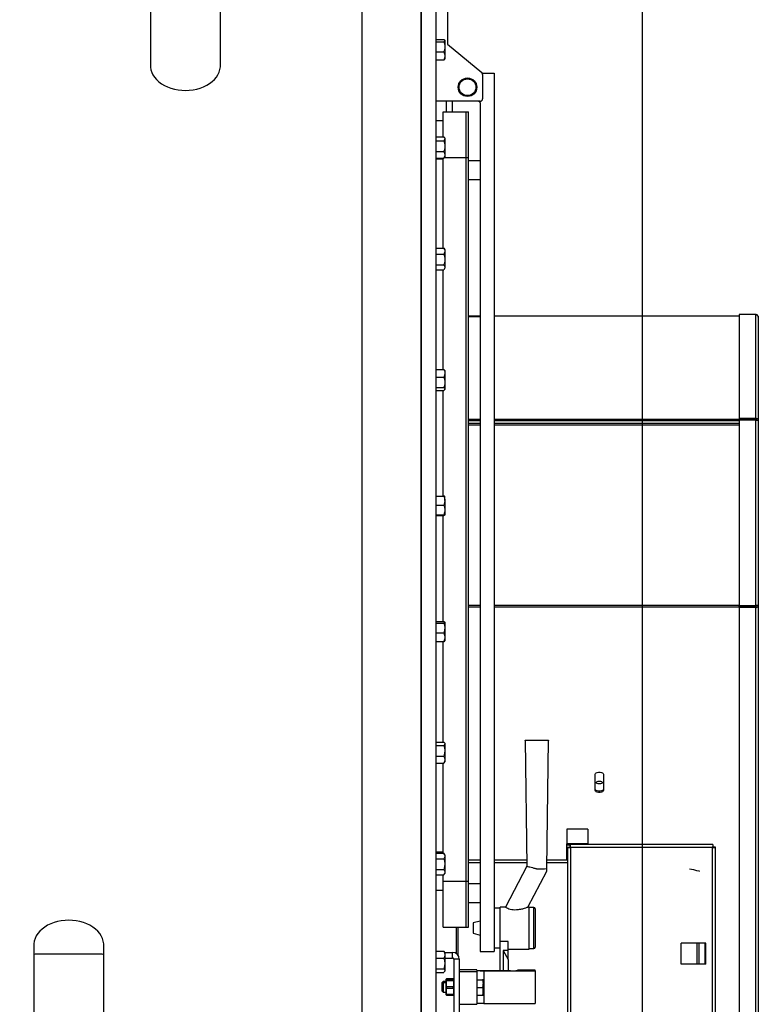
# Model space of a CAD drawing. Extents: x -118.2 to -44.5, y -40.2 to 1.8.
# Tile 33 of 56: x -81.914 to -81.285, y -20.648 to -19.809. Entities that reach past the tile are written whole.
import ezdxf

# ---------------------------------------------------------------- set-up
doc = ezdxf.new("R2010")
doc.units = 0
doc.header["$MEASUREMENT"] = 0
doc.layers.add('PAREDES', color=8, linetype='Continuous')

# ---------------------------------------------------------------- blocks, each defined once
blk = doc.blocks.new('LS- 19')
for p, q in [((-131.12641, 57.59345), (-131.12641, 58.76537)), ((-131.1138, 57.59345), (-131.1138, 58.76537)), ((-131.17686, 58.73557), (-131.17686, 57.62325)), ((-131.12641, 58.73557), (-131.12641, 57.62325)), ((-131.35692, 58.62099), (-131.35692, 58.55421)), ((-131.29734, 58.55421), (-131.29734, 58.62099)), ((-131.10387, 58.60238), (-131.10387, 58.57259)), ((-131.1138, 58.57645), (-131.10706, 58.57645)), ((-131.1138, 58.57466), (-131.10706, 58.57466)), ((-131.10635, 58.57571), (-131.10644, 58.57586)), ((-131.10635, 58.57571), (-131.10635, 58.57556)), ((-131.10635, 58.57556), (-131.10635, 58.57032)), ((-131.10387, 58.57259), (-131.07479, 58.54836)), ((-131.1138, 58.56598), (-131.10706, 58.56598)), ((-131.10635, 58.57032), (-131.10635, 58.56253)), ((-131.1138, 58.55908), (-131.10706, 58.55908)), ((-131.10644, 58.55966), (-131.10635, 58.55982)), ((-131.10635, 58.56253), (-131.10635, 58.55982)), ((-131.0743, 58.54776), (-131.06414, 58.54776)), ((-131.07407, 58.54683), (-131.07407, 58.52591)), ((-131.06414, 58.54776), (-131.06414, 57.79992)), ((-131.07606, 58.52393), (-131.1138, 58.52393)), ((-131.10486, 58.51499), (-131.10486, 58.52393)), ((-131.09989, 58.51499), (-131.09989, 58.52393)), ((-131.07606, 58.52194), (-131.07606, 57.79992)), ((-131.10784, 58.51499), (-131.08798, 58.51499)), ((-131.10784, 58.49363), (-131.10784, 58.51499)), ((-131.08798, 58.51499), (-131.08599, 58.51499)), ((-131.08798, 58.47594), (-131.08798, 58.51499)), ((-131.08798, 58.47594), (-131.08798, 58.51499)), ((-131.08599, 58.47594), (-131.08599, 58.51499)), ((-131.10784, 58.50715), (-131.1138, 58.50715)), ((-131.1138, 58.49363), (-131.10706, 58.49363)), ((-131.1138, 58.49012), (-131.10706, 58.49012)), ((-131.10635, 58.49248), (-131.10673, 58.49313)), ((-131.10635, 58.49248), (-131.10635, 58.49188)), ((-131.10635, 58.49188), (-131.10635, 58.48558)), ((-131.1138, 58.48103), (-131.10706, 58.48103)), ((-131.10635, 58.48558), (-131.10635, 58.47823)), ((-131.1138, 58.47544), (-131.10706, 58.47544)), ((-131.10784, 58.47454), (-131.1138, 58.47454)), ((-131.10784, 58.39874), (-131.10784, 58.47544)), ((-131.10674, 58.47594), (-131.08798, 58.47594)), ((-131.10673, 58.47594), (-131.10635, 58.47659)), ((-131.10635, 58.47823), (-131.10635, 58.47659)), ((-131.08798, 58.47594), (-131.08599, 58.47594)), ((-131.08798, 57.85958), (-131.08798, 58.47594)), ((-131.08798, 57.85958), (-131.08798, 58.47594)), ((-131.08599, 57.85958), (-131.08599, 58.47594)), ((-131.07606, 58.47327), (-131.08599, 58.47327)), ((-131.08599, 58.45738), (-131.07606, 58.45738)), ((-131.1138, 58.39874), (-131.10706, 58.39874)), ((-131.1069, 58.39845), (-131.10706, 58.39874)), ((-131.10635, 58.39753), (-131.10688, 58.39846)), ((-131.10635, 58.39753), (-131.10635, 58.39619)), ((-131.10635, 58.39619), (-131.10635, 58.38907)), ((-131.1138, 58.39365), (-131.10706, 58.39365)), ((-131.10635, 58.38907), (-131.10635, 58.38246)), ((-131.1138, 58.38449), (-131.10706, 58.38449)), ((-131.1138, 58.38043), (-131.10706, 58.38043)), ((-131.10784, 58.29542), (-131.10784, 58.38043)), ((-131.10688, 58.38071), (-131.10635, 58.38164)), ((-131.10635, 58.38246), (-131.10635, 58.38164)), ((-131.07606, 58.34078), (-131.08599, 58.34078)), ((-131.08599, 58.34047), (-131.07606, 58.34047)), ((-130.85558, 58.34078), (-131.06414, 58.34078)), ((-130.84167, 58.34228), (-130.85558, 58.34228)), ((-130.85558, 58.34228), (-130.85558, 58.34219)), ((-130.84167, 58.34219), (-130.85558, 58.34219)), ((-130.85558, 58.34219), (-130.85558, 58.25382)), ((-130.84167, 58.34228), (-130.84167, 58.34219)), ((-130.84167, 58.34219), (-130.84167, 58.25382)), ((-130.83939, 58.34012), (-130.83939, 58.25206)), ((-131.1138, 58.29542), (-131.10706, 58.29542)), ((-131.10635, 58.2945), (-131.10652, 58.29479)), ((-131.1138, 58.28893), (-131.10706, 58.28893)), ((-131.10635, 58.2945), (-131.10635, 58.29218)), ((-131.10635, 58.29218), (-131.10635, 58.2845)), ((-131.1138, 58.28007), (-131.10706, 58.28007)), ((-131.10652, 58.27832), (-131.10635, 58.27861)), ((-131.10635, 58.2845), (-131.10635, 58.27888)), ((-131.10635, 58.27888), (-131.10635, 58.27861)), ((-131.1138, 58.27769), (-131.10706, 58.27769)), ((-131.10784, 58.18764), (-131.10784, 58.27769)), ((-131.08599, 58.25321), (-131.07606, 58.25321)), ((-131.06414, 58.25321), (-130.85558, 58.25321)), ((-130.85558, 58.25382), (-130.85558, 58.25275)), ((-130.84167, 58.25382), (-130.85558, 58.25382)), ((-130.84167, 58.25275), (-130.85558, 58.25275)), ((-130.84167, 58.25382), (-130.84167, 58.25275)), ((-130.84089, 58.25321), (-130.84068, 58.25321)), ((-131.08599, 58.25214), (-131.07606, 58.25214)), ((-131.08599, 58.24971), (-131.07606, 58.24971)), ((-131.08599, 58.24823), (-131.07606, 58.24823)), ((-131.06414, 58.25214), (-130.85558, 58.25214)), ((-131.06414, 58.24971), (-130.85558, 58.24971)), ((-131.06414, 58.24823), (-130.85558, 58.24823)), ((-130.85558, 58.25231), (-130.85558, 58.09428)), ((-130.84167, 58.25231), (-130.85558, 58.25231)), ((-130.84167, 58.25231), (-130.84167, 58.09428)), ((-130.83939, 58.25206), (-130.83939, 58.09459)), ((-131.1138, 58.18764), (-131.10706, 58.18764)), ((-131.10635, 58.18383), (-131.10635, 58.18734)), ((-131.1138, 58.18001), (-131.10706, 58.18001)), ((-131.10635, 58.18383), (-131.10635, 58.1759)), ((-131.1138, 58.17178), (-131.10706, 58.17178)), ((-131.1138, 58.17118), (-131.10706, 58.17118)), ((-131.10784, 58.08074), (-131.10784, 58.17118)), ((-131.10635, 58.1759), (-131.10635, 58.17148)), ((-131.08599, 58.09486), (-131.07606, 58.09486)), ((-131.06414, 58.09486), (-130.85558, 58.09486)), ((-130.84167, 58.09428), (-130.85558, 58.09428)), ((-130.84167, 58.09385), (-130.85558, 58.09385)), ((-130.85558, 58.09271), (-130.85558, 58.09385)), ((-130.84167, 58.09271), (-130.84167, 58.09385)), ((-130.83939, 58.09459), (-130.83939, 57.61863)), ((-131.08599, 58.09328), (-131.07606, 58.09328)), ((-131.06414, 58.09328), (-130.85558, 58.09328)), ((-130.84167, 58.09271), (-130.85558, 58.09271)), ((-130.85558, 58.09271), (-130.85558, 57.61647)), ((-130.84167, 58.09271), (-130.84167, 57.61647)), ((-131.1138, 58.08074), (-131.10706, 58.08074)), ((-131.1138, 58.07954), (-131.10706, 58.07954)), ((-131.10635, 58.08014), (-131.10635, 58.07531)), ((-131.1138, 58.07107), (-131.10706, 58.07107)), ((-131.10635, 58.07531), (-131.10635, 58.06743)), ((-131.1138, 58.06379), (-131.10706, 58.06379)), ((-131.10784, 57.97839), (-131.10784, 58.06379)), ((-131.10635, 58.06743), (-131.10635, 58.06432)), ((-131.1138, 57.97823), (-131.10706, 57.97823)), ((-131.10635, 57.97718), (-131.10661, 57.97763)), ((-131.10635, 57.97718), (-131.10635, 57.97676)), ((-131.10635, 57.97676), (-131.10635, 57.97079)), ((-131.03786, 57.97967), (-131.03636, 57.87245)), ((-131.01945, 57.87043), (-131.01792, 57.97967)), ((-131.1138, 57.97529), (-131.10706, 57.97529)), ((-131.10635, 57.97079), (-131.10635, 57.96326)), ((-131.1138, 57.96629), (-131.10706, 57.96629)), ((-131.1138, 57.96024), (-131.10706, 57.96024)), ((-131.10784, 57.88346), (-131.10784, 57.96024)), ((-131.10706, 57.96024), (-131.10663, 57.96085)), ((-131.10661, 57.96084), (-131.10635, 57.96129)), ((-131.10635, 57.96326), (-131.10635, 57.96129)), ((-130.97823, 57.93683), (-130.97823, 57.95082)), ((-130.97128, 57.95082), (-130.97128, 57.93683)), ((-131.00241, 57.90401), (-131.00241, 57.8914)), ((-130.98454, 57.90401), (-131.00241, 57.90401)), ((-130.98454, 57.90401), (-130.98454, 57.8914)), ((-131.10784, 57.88428), (-131.1138, 57.88428)), ((-130.98454, 57.8914), (-131.00241, 57.8914)), ((-131.00241, 57.8904), (-131.00241, 57.8914)), ((-131.00241, 57.87749), (-131.00241, 57.8904)), ((-130.99958, 57.8904), (-131.00241, 57.8904)), ((-131.00192, 57.88856), (-131.00192, 57.70752)), ((-131.00192, 57.88856), (-130.99993, 57.88856)), ((-130.87812, 57.8909), (-130.99958, 57.8909)), ((-130.99958, 57.8909), (-130.99958, 57.88891)), ((-130.99943, 57.88842), (-130.99943, 57.70766)), ((-130.87827, 57.88842), (-130.99943, 57.88842)), ((-130.98454, 57.8909), (-130.98454, 57.8914)), ((-130.87827, 57.70766), (-130.87827, 57.88842)), ((-130.87812, 57.8909), (-130.87812, 57.88891)), ((-130.87579, 57.88856), (-130.87777, 57.88856)), ((-130.87579, 57.70752), (-130.87579, 57.88856)), ((-131.1138, 57.88346), (-131.10706, 57.88346)), ((-131.1138, 57.87887), (-131.10706, 57.87887)), ((-131.10635, 57.88223), (-131.10706, 57.88346)), ((-131.10635, 57.88223), (-131.10635, 57.88117)), ((-131.10635, 57.88117), (-131.10635, 57.87429)), ((-131.07606, 57.87749), (-131.08599, 57.87749)), ((-131.08599, 57.87551), (-131.07606, 57.87551)), ((-131.03643, 57.87749), (-131.06414, 57.87749)), ((-131.06414, 57.87551), (-131.0364, 57.87551)), ((-131.01938, 57.87551), (-131.00192, 57.87551)), ((-131.00241, 57.87749), (-131.01935, 57.87749)), ((-131.00192, 57.87749), (-131.00241, 57.87749)), ((-131.1138, 57.8697), (-131.10706, 57.8697)), ((-131.10635, 57.87429), (-131.10635, 57.8674)), ((-131.10635, 57.8674), (-131.10635, 57.86634)), ((-131.03636, 57.87247), (-131.05473, 57.83766)), ((-131.03564, 57.83766), (-131.01945, 57.86834)), ((-131.01945, 57.86834), (-131.01945, 57.87043)), ((-131.1138, 57.86511), (-131.10706, 57.86511)), ((-131.10784, 57.85958), (-131.10784, 57.86511)), ((-131.10784, 57.85958), (-131.08798, 57.85958)), ((-131.10784, 57.82053), (-131.10784, 57.85958)), ((-131.10706, 57.86511), (-131.10635, 57.86634)), ((-131.08798, 57.85958), (-131.08599, 57.85958)), ((-131.08798, 57.82053), (-131.08798, 57.85958)), ((-131.08599, 57.82053), (-131.08599, 57.85958)), ((-131.10784, 57.85167), (-131.1138, 57.85167)), ((-131.07606, 57.85752), (-131.08599, 57.85752)), ((-131.08599, 57.84163), (-131.07606, 57.84163)), ((-131.05917, 57.83667), (-131.06414, 57.83667)), ((-131.05473, 57.83766), (-131.05917, 57.83766)), ((-131.05917, 57.80837), (-131.05917, 57.83766)), ((-131.03435, 57.83766), (-131.03569, 57.83766)), ((-131.03435, 57.8019), (-131.03435, 57.83766)), ((-131.03037, 57.83716), (-131.03435, 57.83716)), ((-131.03037, 57.80286), (-131.03037, 57.83716)), ((-131.02938, 57.83617), (-131.02938, 57.80383)), ((-131.07606, 57.82574), (-131.08202, 57.82414)), ((-131.10784, 57.82053), (-131.08798, 57.82053)), ((-131.09652, 57.82053), (-131.09652, 57.79806)), ((-131.09532, 57.82053), (-131.09532, 57.79702)), ((-131.08798, 57.82053), (-131.08599, 57.82053)), ((-131.08202, 57.82414), (-131.08202, 57.81542)), ((-131.08202, 57.81542), (-131.07606, 57.81382)), ((-131.05222, 57.80837), (-131.05917, 57.80837)), ((-131.05917, 57.78349), (-131.05917, 57.80837)), ((-131.05222, 57.80073), (-131.05222, 57.80837)), ((-131.45624, 57.80532), (-131.45624, 57.79768)), ((-131.39665, 57.79768), (-131.39665, 57.80532)), ((-131.1138, 57.80006), (-131.10706, 57.80006)), ((-131.10662, 57.79945), (-131.10706, 57.80006)), ((-131.07606, 57.79992), (-131.06414, 57.79992)), ((-131.06414, 57.8029), (-131.05917, 57.8029)), ((-131.05222, 57.80073), (-131.05669, 57.80073)), ((-131.05669, 57.80073), (-131.05669, 57.78349)), ((-131.05669, 57.80073), (-131.05222, 57.79289)), ((-131.05222, 57.8019), (-131.03435, 57.8019)), ((-131.05222, 57.79289), (-131.05222, 57.80073)), ((-131.03435, 57.8024), (-131.03037, 57.8024)), ((-131.03037, 57.8024), (-131.03037, 57.80286)), ((-131.02938, 57.80383), (-131.02938, 57.80339)), ((-130.90506, 57.7891), (-130.90506, 57.80698)), ((-130.89142, 57.80698), (-130.90506, 57.80698)), ((-130.89142, 57.7891), (-130.89142, 57.80698)), ((-130.8897, 57.80698), (-130.89142, 57.80698)), ((-130.8897, 57.7891), (-130.8897, 57.80698)), ((-130.88473, 57.80698), (-130.8897, 57.80698)), ((-130.88473, 57.7891), (-130.88473, 57.80698)), ((-130.8842, 57.80698), (-130.88473, 57.80698)), ((-130.8842, 57.7891), (-130.8842, 57.80698)), ((-131.45624, 57.79768), (-131.45624, 57.72121)), ((-131.39665, 57.72121), (-131.39665, 57.79768)), ((-131.1138, 57.79401), (-131.10706, 57.79401)), ((-131.10635, 57.799), (-131.10661, 57.79946)), ((-131.10635, 57.799), (-131.10635, 57.79703)), ((-131.10635, 57.799), (-131.09965, 57.799)), ((-131.10635, 57.79703), (-131.10635, 57.78951)), ((-131.10635, 57.79428), (-131.09965, 57.79428)), ((-131.09965, 57.79428), (-131.09965, 57.799)), ((-131.09865, 57.79329), (-131.09865, 57.74711)), ((-131.09394, 57.79329), (-131.09865, 57.79329)), ((-131.09394, 57.79329), (-131.09394, 57.74711)), ((-131.05222, 57.79289), (-131.05222, 57.78349)), ((-131.1138, 57.78501), (-131.10706, 57.78501)), ((-131.10635, 57.78951), (-131.10635, 57.78354)), ((-131.10635, 57.78354), (-131.10635, 57.78311)), ((-131.07904, 57.78426), (-131.09394, 57.78426)), ((-131.07904, 57.78356), (-131.07904, 57.78426)), ((-131.07904, 57.7829), (-131.07904, 57.78321)), ((-131.05024, 57.78349), (-131.07308, 57.78349)), ((-131.07308, 57.78329), (-131.02938, 57.78329)), ((-131.07308, 57.78329), (-131.07308, 57.75549)), ((-131.03534, 57.78403), (-131.04428, 57.78381)), ((-131.04428, 57.78381), (-131.04428, 57.78356)), ((-131.02938, 57.78403), (-131.03534, 57.78403)), ((-131.02938, 57.78329), (-131.02938, 57.78403)), ((-131.02938, 57.78329), (-131.02938, 57.75549)), ((-130.89142, 57.7891), (-130.90506, 57.7891)), ((-130.8897, 57.7891), (-130.89142, 57.7891)), ((-130.88473, 57.7891), (-130.8897, 57.7891)), ((-130.8842, 57.7891), (-130.88473, 57.7891)), ((-131.1138, 57.78206), (-131.10706, 57.78206)), ((-131.10661, 57.78266), (-131.10635, 57.78311)), ((-131.10493, 57.77665), (-131.10511, 57.77634)), ((-131.10511, 57.77531), (-131.10511, 57.77634)), ((-131.10493, 57.77562), (-131.10511, 57.77531)), ((-131.10511, 57.76302), (-131.10511, 57.77531)), ((-131.10459, 57.77575), (-131.10453, 57.77607)), ((-131.10453, 57.77607), (-131.10453, 57.77665)), ((-131.09923, 57.77665), (-131.10453, 57.77665)), ((-131.10453, 57.77607), (-131.09923, 57.77607)), ((-131.10453, 57.77503), (-131.10453, 57.77562)), ((-131.09923, 57.77562), (-131.10453, 57.77562)), ((-131.10453, 57.77503), (-131.09923, 57.77503)), ((-131.09923, 57.77607), (-131.09923, 57.77665)), ((-131.09923, 57.77607), (-131.09916, 57.77575)), ((-131.09923, 57.77503), (-131.09923, 57.77562)), ((-131.09865, 57.77634), (-131.09883, 57.77665)), ((-131.09865, 57.77531), (-131.09883, 57.77562)), ((-131.09394, 57.7829), (-131.07904, 57.7829)), ((-131.07904, 57.7829), (-131.07904, 57.7551)), ((-131.07904, 57.77562), (-131.07415, 57.77562)), ((-131.07415, 57.77562), (-131.07358, 57.77239)), ((-131.07358, 57.77562), (-131.07358, 57.77239)), ((-131.10784, 57.77417), (-131.10883, 57.77318)), ((-131.10883, 57.77318), (-131.10883, 57.77214)), ((-131.10784, 57.77314), (-131.10883, 57.77214)), ((-131.10883, 57.77214), (-131.10883, 57.76618)), ((-131.10511, 57.77417), (-131.10784, 57.77417)), ((-131.10784, 57.77417), (-131.10784, 57.77314)), ((-131.10511, 57.77314), (-131.10784, 57.77314)), ((-131.10784, 57.77314), (-131.10784, 57.76519)), ((-131.10453, 57.76858), (-131.10453, 57.76975)), ((-131.09923, 57.76975), (-131.10453, 57.76975)), ((-131.10453, 57.76858), (-131.09923, 57.76858)), ((-131.09923, 57.76858), (-131.09923, 57.76975)), ((-131.07904, 57.76916), (-131.07415, 57.76916)), ((-131.07415, 57.76916), (-131.07358, 57.76594)), ((-131.07358, 57.76594), (-131.07358, 57.77239)), ((-131.10883, 57.76618), (-131.10784, 57.76519)), ((-131.10784, 57.76519), (-131.10511, 57.76519)), ((-131.10511, 57.76302), (-131.10493, 57.76271)), ((-131.10453, 57.76271), (-131.10453, 57.76329)), ((-131.09923, 57.76329), (-131.10453, 57.76329)), ((-131.10453, 57.76271), (-131.09923, 57.76271)), ((-131.09923, 57.76271), (-131.09923, 57.76329)), ((-131.09883, 57.76271), (-131.09865, 57.76302)), ((-131.07904, 57.76271), (-131.07415, 57.76271)), ((-131.07358, 57.76271), (-131.07358, 57.76594)), ((-131.09394, 57.7551), (-131.07904, 57.7551)), ((-131.07308, 57.75549), (-131.02938, 57.75549))]:
    blk.add_line(p, q)
blk.add_lwpolyline([(-132.03937, 57.61828), (-131.8904, 57.61828), (-131.8904, 57.28557), (-130.93786, 57.28557), (-130.93786, 59.07325), (-131.8904, 59.07325), (-131.8904, 58.74054), (-132.03937, 58.74054), (-132.03937, 57.61828)])
at = {"flags": 128}
for points in [[(-131.35692, 58.55421), (-131.35688, 58.55301), (-131.35652, 58.55075), (-131.35582, 58.54852), (-131.35478, 58.54636), (-131.35341, 58.5443), (-131.35174, 58.54235), (-131.34978, 58.54054), (-131.34756, 58.53889), (-131.34509, 58.53742), (-131.34242, 58.53614), (-131.33956, 58.53508), (-131.33656, 58.53425), (-131.33345, 58.53364), (-131.33027, 58.53328), (-131.32704, 58.53316), (-131.32382, 58.53329), (-131.32064, 58.53367), (-131.31754, 58.53428)], [(-131.31754, 58.53428), (-131.31454, 58.53513), (-131.3117, 58.53621), (-131.30903, 58.53749), (-131.30658, 58.53897), (-131.30437, 58.54063), (-131.30242, 58.54245), (-131.30077, 58.54441), (-131.29942, 58.54648), (-131.2984, 58.54864), (-131.29771, 58.55087), (-131.29737, 58.55313), (-131.29734, 58.55421)], [(-131.01792, 57.97967), (-131.0181, 57.97964), (-131.01864, 57.97962), (-131.01951, 57.9796), (-131.02068, 57.97958), (-131.02211, 57.97956), (-131.02375, 57.97955), (-131.02554, 57.97954), (-131.02742, 57.97954), (-131.02931, 57.97954), (-131.03115, 57.97954), (-131.03287, 57.97955), (-131.03442, 57.97957), (-131.03573, 57.97959), (-131.03675, 57.97961), (-131.03745, 57.97963), (-131.03781, 57.97965), (-131.03781, 57.97968), (-131.03745, 57.9797), (-131.03675, 57.97972), (-131.03573, 57.97975), (-131.03442, 57.97976), (-131.03287, 57.97978), (-131.03115, 57.97979), (-131.02931, 57.97979), (-131.02742, 57.97979), (-131.02554, 57.97979), (-131.02375, 57.97978), (-131.02211, 57.97977), (-131.02068, 57.97975), (-131.01951, 57.97974), (-131.01864, 57.97971), (-131.0181, 57.97969), (-131.01792, 57.97967)], [(-130.97823, 57.95082), (-130.97802, 57.95138), (-130.97742, 57.95187), (-130.9765, 57.95223), (-130.97536, 57.95243), (-130.97415, 57.95243), (-130.97302, 57.95223), (-130.97209, 57.95187), (-130.97149, 57.95138), (-130.97128, 57.95082)], [(-130.97724, 57.94369), (-130.97705, 57.94414), (-130.97651, 57.94451), (-130.97571, 57.94477), (-130.97476, 57.94486), (-130.97381, 57.94477), (-130.973, 57.94451), (-130.97246, 57.94414), (-130.97227, 57.94369), (-130.97246, 57.94324), (-130.973, 57.94287), (-130.97381, 57.94261), (-130.97476, 57.94252), (-130.97571, 57.94261), (-130.97651, 57.94287), (-130.97705, 57.94324), (-130.97724, 57.94369)], [(-130.97128, 57.93797), (-130.97149, 57.93741), (-130.97209, 57.93692), (-130.97302, 57.93656), (-130.97415, 57.93636), (-130.97536, 57.93636), (-130.9765, 57.93656), (-130.97742, 57.93692), (-130.97802, 57.93741), (-130.97823, 57.93797)], [(-130.97128, 57.93683), (-130.97149, 57.93627), (-130.97209, 57.93578), (-130.97302, 57.93542), (-130.97415, 57.93522), (-130.97536, 57.93522), (-130.9765, 57.93542), (-130.97742, 57.93578), (-130.97802, 57.93627), (-130.97823, 57.93683)], [(-131.42645, 57.82641), (-131.42967, 57.82628), (-131.43285, 57.82591), (-131.43596, 57.8253), (-131.43896, 57.82446), (-131.44181, 57.82339), (-131.44448, 57.82211), (-131.44694, 57.82063), (-131.44915, 57.81897), (-131.45111, 57.81715), (-131.45277, 57.8152), (-131.45412, 57.81312), (-131.45515, 57.81096), (-131.45585, 57.80873), (-131.4562, 57.80646), (-131.45624, 57.80532)], [(-131.39665, 57.80532), (-131.39669, 57.80646), (-131.39704, 57.80873), (-131.39774, 57.81096), (-131.39877, 57.81312), (-131.40012, 57.8152), (-131.40178, 57.81715), (-131.40374, 57.81897), (-131.40596, 57.82063), (-131.40841, 57.82211), (-131.41108, 57.82339), (-131.41393, 57.82446), (-131.41693, 57.8253), (-131.42004, 57.82591), (-131.42322, 57.82628), (-131.42645, 57.82641)], [(-131.45624, 57.79768), (-131.45607, 57.79768), (-131.45554, 57.79768), (-131.45468, 57.79769), (-131.45349, 57.79769), (-131.45198, 57.79769), (-131.45016, 57.79769), (-131.44808, 57.7977), (-131.44573, 57.7977), (-131.44317, 57.7977), (-131.4404, 57.7977), (-131.43747, 57.7977), (-131.43442, 57.7977), (-131.43127, 57.79771), (-131.42806, 57.79771), (-131.42483, 57.79771), (-131.42163, 57.79771), (-131.41847, 57.7977), (-131.41542, 57.7977), (-131.41249, 57.7977), (-131.40973, 57.7977), (-131.40716, 57.7977), (-131.40481, 57.7977), (-131.40273, 57.79769), (-131.40092, 57.79769), (-131.3994, 57.79769), (-131.39821, 57.79769), (-131.39735, 57.79768), (-131.39683, 57.79768), (-131.39665, 57.79768)]]:
    blk.add_lwpolyline(points, dxfattribs=at)
for radius in [0.00788, 0.00714]:
    blk.add_circle((-131.08698, 58.53584), radius)
for centre, radius, start, end in [((-131.07606, 58.54683), 0.00199, 0, 50.19443), ((-131.07804, 58.52194), 0.00199, 0, 90), ((-131.07606, 58.52591), 0.00199, 270, 0), ((-131.02563, 58.02145), 0.15115, 269.14447, 272.34523), ((-131.03037, 57.83617), 0.000993, 0, 90), ((-131.03037, 57.80339), 0.000993, 270, 0), ((-131.09965, 57.79329), 0.00571, 0, 90), ((-131.09965, 57.79329), 0.000993, 0, 90), ((-131.07457, 57.89805), 0.11458, 267.7642, 270.74462), ((-131.07457, 57.66872), 0.11458, 89.25538, 92.2358), ((-131.04875, 57.89805), 0.11458, 269.25537, 272.2358), ((-131.07457, 57.64083), 0.11466, 89.25651, 92.23466)]:
    blk.add_arc(centre, radius, start, end)
blk.add_ellipse((-130.89789, 57.87043), major_axis=(0.00844, -0.00209), ratio=0.012254, start_param=-1.567761, end_param=-0.003035)
for points, knots in [([(-131.10706, 58.57645), (-131.10678, 58.57623), (-131.1064, 58.57594), (-131.10636, 58.57564), (-131.10635, 58.57556)], [0, 0, 0, 0, 0.731376, 1, 1, 1, 1]), ([(-131.10635, 58.57556), (-131.10643, 58.57533), (-131.10654, 58.57503), (-131.10695, 58.57474), (-131.10706, 58.57466)], [0, 0, 0, 0, 0.742437, 1, 1, 1, 1]), ([(-131.10706, 58.57466), (-131.10686, 58.57396), (-131.10646, 58.57253), (-131.10639, 58.57106), (-131.10635, 58.57032)], [0, 0, 0, 0, 0.4954598, 1, 1, 1, 1]), ([(-131.10635, 58.57032), (-131.10635, 58.57022), (-131.10636, 58.56944), (-131.10651, 58.56797), (-131.10688, 58.56664), (-131.10706, 58.56598)], [0, 0, 0, 0, 0.0700805, 0.530779, 1, 1, 1, 1]), ([(-131.10706, 58.56598), (-131.10686, 58.56542), (-131.10646, 58.56428), (-131.10639, 58.56312), (-131.10635, 58.56253)], [0, 0, 0, 0, 0.495449, 1, 1, 1, 1]), ([(-131.10635, 58.56253), (-131.10635, 58.56244), (-131.10636, 58.56182), (-131.10651, 58.56066), (-131.10688, 58.55961), (-131.10706, 58.55908)], [0, 0, 0, 0, 0.0700714, 0.5307786, 1, 1, 1, 1]), ([(-131.10706, 58.55908), (-131.10695, 58.55915), (-131.10666, 58.55934), (-131.10658, 58.55954), (-131.10653, 58.55967)], [0, 0, 0, 0, 0.388152, 1, 1, 1, 1]), ([(-131.10706, 58.49363), (-131.10678, 58.49321), (-131.1064, 58.49263), (-131.10636, 58.49204), (-131.10635, 58.49188)], [0, 0, 0, 0, 0.731372, 1, 1, 1, 1]), ([(-131.10635, 58.49188), (-131.10643, 58.49144), (-131.10654, 58.49084), (-131.10695, 58.49027), (-131.10706, 58.49012)], [0, 0, 0, 0, 0.742452, 1, 1, 1, 1]), ([(-131.10706, 58.49012), (-131.10686, 58.48939), (-131.10646, 58.48789), (-131.10639, 58.48635), (-131.10635, 58.48558)], [0, 0, 0, 0, 0.495452, 1, 1, 1, 1]), ([(-131.10635, 58.48558), (-131.10635, 58.48547), (-131.10636, 58.48465), (-131.10651, 58.48311), (-131.10688, 58.48173), (-131.10706, 58.48103)], [0, 0, 0, 0, 0.070081, 0.530784, 1, 1, 1, 1]), ([(-131.10706, 58.48103), (-131.10686, 58.48057), (-131.10646, 58.47966), (-131.10639, 58.47871), (-131.10635, 58.47823)], [0, 0, 0, 0, 0.495458, 1, 1, 1, 1]), ([(-131.10635, 58.47823), (-131.10635, 58.47817), (-131.10636, 58.47767), (-131.10651, 58.47672), (-131.10688, 58.47587), (-131.10706, 58.47544)], [0, 0, 0, 0, 0.070086, 0.53078, 1, 1, 1, 1]), ([(-131.10706, 58.47544), (-131.10694, 58.47559), (-131.10679, 58.47575), (-131.10674, 58.47593), (-131.10674, 58.47595)], [0, 0, 0, 0, 0.8703916, 1, 1, 1, 1]), ([(-131.10706, 58.39874), (-131.10678, 58.39813), (-131.1064, 58.39729), (-131.10636, 58.39642), (-131.10635, 58.39619)], [0, 0, 0, 0, 0.731376, 1, 1, 1, 1]), ([(-131.10635, 58.39619), (-131.10643, 58.39555), (-131.10654, 58.39469), (-131.10695, 58.39386), (-131.10706, 58.39365)], [0, 0, 0, 0, 0.742464, 1, 1, 1, 1]), ([(-131.10706, 58.39365), (-131.10686, 58.3929), (-131.10646, 58.3914), (-131.10639, 58.38985), (-131.10635, 58.38907)], [0, 0, 0, 0, 0.495455, 1, 1, 1, 1]), ([(-131.10635, 58.38907), (-131.10635, 58.38896), (-131.10636, 58.38814), (-131.10651, 58.38659), (-131.10688, 58.38519), (-131.10706, 58.38449)], [0, 0, 0, 0, 0.070091, 0.53079, 1, 1, 1, 1]), ([(-131.10706, 58.38449), (-131.10686, 58.38416), (-131.10646, 58.3835), (-131.10639, 58.38281), (-131.10635, 58.38246)], [0, 0, 0, 0, 0.495466, 1, 1, 1, 1]), ([(-131.10635, 58.38246), (-131.10635, 58.38241), (-131.10636, 58.38205), (-131.10648, 58.38146), (-131.10678, 58.38094), (-131.1069, 58.38072)], [0, 0, 0, 0, 0.082113, 0.621964, 1, 1, 1, 1]), ([(-130.83939, 58.34012), (-130.83942, 58.3404), (-130.83949, 58.34095), (-130.84002, 58.34165), (-130.84078, 58.34215), (-130.84138, 58.34224), (-130.84167, 58.34228)], [0, 0, 0, 0, 0.250008, 0.500012, 0.749995, 1, 1, 1, 1]), ([(-130.84167, 58.34219), (-130.84138, 58.34214), (-130.84078, 58.34206), (-130.84002, 58.34158), (-130.83949, 58.34091), (-130.83942, 58.34038), (-130.83939, 58.34012)], [0, 0, 0, 0, 0.25, 0.499988, 0.749998, 1, 1, 1, 1]), ([(-131.10706, 58.29542), (-131.10678, 58.29464), (-131.1064, 58.29357), (-131.10636, 58.29247), (-131.10635, 58.29218)], [0, 0, 0, 0, 0.73138, 1, 1, 1, 1]), ([(-131.10653, 58.29478), (-131.10654, 58.29481), (-131.10662, 58.29503), (-131.10685, 58.29524), (-131.10706, 58.29542)], [0, 0, 0, 0, 0.130765, 1, 1, 1, 1]), ([(-131.10635, 58.29218), (-131.10643, 58.29136), (-131.10654, 58.29026), (-131.10695, 58.28921), (-131.10706, 58.28893)], [0, 0, 0, 0, 0.742453, 1, 1, 1, 1]), ([(-131.10706, 58.28893), (-131.10686, 58.28821), (-131.10646, 58.28676), (-131.10639, 58.28526), (-131.10635, 58.2845)], [0, 0, 0, 0, 0.4954585, 1, 1, 1, 1]), ([(-131.10635, 58.2845), (-131.10635, 58.2844), (-131.10636, 58.2836), (-131.10651, 58.2821), (-131.10688, 58.28075), (-131.10706, 58.28007)], [0, 0, 0, 0, 0.070085, 0.530786, 1, 1, 1, 1]), ([(-131.10706, 58.28007), (-131.10686, 58.27988), (-131.10646, 58.27949), (-131.10639, 58.27909), (-131.10635, 58.27888)], [0, 0, 0, 0, 0.495466, 1, 1, 1, 1]), ([(-131.10635, 58.27888), (-131.10635, 58.27885), (-131.10636, 58.27864), (-131.10651, 58.27824), (-131.10688, 58.27788), (-131.10706, 58.27769)], [0, 0, 0, 0, 0.0700853, 0.5307857, 1, 1, 1, 1]), ([(-130.83939, 58.25206), (-130.83942, 58.2523), (-130.83949, 58.25277), (-130.84002, 58.25336), (-130.84078, 58.25377), (-130.84138, 58.2538), (-130.84167, 58.25382)], [0, 0, 0, 0, 0.25, 0.500005, 0.749995, 1, 1, 1, 1]), ([(-130.84068, 58.25206), (-130.8407, 58.25216), (-130.84073, 58.25235), (-130.84096, 58.25259), (-130.84128, 58.25274), (-130.84154, 58.25275), (-130.84167, 58.25275)], [0, 0, 0, 0, 0.25, 0.500002, 0.75001, 1, 1, 1, 1]), ([(-130.84167, 58.25231), (-130.84138, 58.25229), (-130.84078, 58.25225), (-130.84002, 58.25218), (-130.83949, 58.25212), (-130.83942, 58.25208), (-130.83939, 58.25206)], [0, 0, 0, 0, 0.2500034, 0.5000111, 0.7500096, 1, 1, 1, 1]), ([(-131.10706, 58.18764), (-131.10678, 58.18672), (-131.1064, 58.18546), (-131.10636, 58.18417), (-131.10635, 58.18383)], [0, 0, 0, 0, 0.731378, 1, 1, 1, 1]), ([(-131.10635, 58.18734), (-131.10635, 58.18735), (-131.10636, 58.1874), (-131.10651, 58.1875), (-131.10688, 58.18759), (-131.10706, 58.18764)], [0, 0, 0, 0, 0.070107, 0.530786, 1, 1, 1, 1]), ([(-131.10635, 58.18383), (-131.10643, 58.18287), (-131.10654, 58.18158), (-131.10695, 58.18033), (-131.10706, 58.18001)], [0, 0, 0, 0, 0.742449, 1, 1, 1, 1]), ([(-131.10706, 58.18001), (-131.10686, 58.17935), (-131.10646, 58.178), (-131.10639, 58.1766), (-131.10635, 58.1759)], [0, 0, 0, 0, 0.495463, 1, 1, 1, 1]), ([(-131.10635, 58.1759), (-131.10635, 58.1758), (-131.10636, 58.17506), (-131.10651, 58.17367), (-131.10688, 58.17242), (-131.10706, 58.17178)], [0, 0, 0, 0, 0.070092, 0.530786, 1, 1, 1, 1]), ([(-131.10706, 58.17178), (-131.10686, 58.17173), (-131.10646, 58.17164), (-131.10639, 58.17153), (-131.10635, 58.17148)], [0, 0, 0, 0, 0.495454, 1, 1, 1, 1]), ([(-131.10635, 58.17148), (-131.10635, 58.17147), (-131.10636, 58.17142), (-131.10651, 58.17132), (-131.10688, 58.17123), (-131.10706, 58.17118)], [0, 0, 0, 0, 0.0700813, 0.5307853, 1, 1, 1, 1]), ([(-130.83939, 58.09459), (-130.83942, 58.09456), (-130.83949, 58.09451), (-130.84002, 58.09443), (-130.84078, 58.09436), (-130.84138, 58.09431), (-130.84167, 58.09428)], [0, 0, 0, 0, 0.249991, 0.499989, 0.749996, 1, 1, 1, 1]), ([(-130.84167, 58.09271), (-130.84138, 58.09273), (-130.84078, 58.09277), (-130.84002, 58.0932), (-130.83949, 58.09383), (-130.83942, 58.09434), (-130.83939, 58.09459)], [0, 0, 0, 0, 0.250004, 0.499997, 0.750008, 1, 1, 1, 1]), ([(-130.84167, 58.09385), (-130.84155, 58.09386), (-130.84129, 58.09386), (-130.84103, 58.09397), (-130.84095, 58.09407), (-130.84093, 58.09408)], [0, 0, 0, 0, 0.458717, 0.917509, 1, 1, 1, 1]), ([(-131.10706, 58.08074), (-131.10686, 58.08064), (-131.10646, 58.08045), (-131.10639, 58.08024), (-131.10635, 58.08014)], [0, 0, 0, 0, 0.495456, 1, 1, 1, 1]), ([(-131.10635, 58.08014), (-131.10635, 58.08013), (-131.10636, 58.08002), (-131.10651, 58.07982), (-131.10688, 58.07964), (-131.10706, 58.07954)], [0, 0, 0, 0, 0.070094, 0.530783, 1, 1, 1, 1]), ([(-131.10706, 58.07954), (-131.10678, 58.07852), (-131.1064, 58.07713), (-131.10636, 58.07569), (-131.10635, 58.07531)], [0, 0, 0, 0, 0.731362, 1, 1, 1, 1]), ([(-131.10635, 58.07531), (-131.10643, 58.07424), (-131.10654, 58.07281), (-131.10695, 58.07143), (-131.10706, 58.07107)], [0, 0, 0, 0, 0.742445, 1, 1, 1, 1]), ([(-131.10706, 58.07107), (-131.10686, 58.07048), (-131.10646, 58.06929), (-131.10639, 58.06805), (-131.10635, 58.06743)], [0, 0, 0, 0, 0.49546, 1, 1, 1, 1]), ([(-131.10635, 58.06743), (-131.10635, 58.06734), (-131.10636, 58.06669), (-131.10651, 58.06546), (-131.10688, 58.06435), (-131.10706, 58.06379)], [0, 0, 0, 0, 0.070083, 0.530797, 1, 1, 1, 1]), ([(-131.10706, 58.06379), (-131.10686, 58.06389), (-131.10646, 58.06408), (-131.10639, 58.06428), (-131.10635, 58.06439)], [0, 0, 0, 0, 0.495454, 1, 1, 1, 1]), ([(-131.10706, 57.97823), (-131.10686, 57.97799), (-131.10646, 57.97751), (-131.10639, 57.97701), (-131.10635, 57.97676)], [0, 0, 0, 0, 0.495471, 1, 1, 1, 1]), ([(-131.10635, 57.97676), (-131.10635, 57.97673), (-131.10636, 57.97646), (-131.10651, 57.97596), (-131.10688, 57.97551), (-131.10706, 57.97529)], [0, 0, 0, 0, 0.07008, 0.530796, 1, 1, 1, 1]), ([(-131.10706, 57.97529), (-131.10678, 57.9742), (-131.1064, 57.97272), (-131.10636, 57.9712), (-131.10635, 57.97079)], [0, 0, 0, 0, 0.731361, 1, 1, 1, 1]), ([(-131.10635, 57.97079), (-131.10643, 57.96966), (-131.10654, 57.96813), (-131.10695, 57.96667), (-131.10706, 57.96629)], [0, 0, 0, 0, 0.742457, 1, 1, 1, 1]), ([(-131.10706, 57.96629), (-131.10686, 57.9658), (-131.10646, 57.96481), (-131.10639, 57.96378), (-131.10635, 57.96326)], [0, 0, 0, 0, 0.495461, 1, 1, 1, 1]), ([(-131.10635, 57.96326), (-131.10635, 57.96319), (-131.10636, 57.96265), (-131.10651, 57.96163), (-131.10688, 57.9607), (-131.10706, 57.96024)], [0, 0, 0, 0, 0.070094, 0.530786, 1, 1, 1, 1]), ([(-131.00192, 57.88856), (-131.00188, 57.88855), (-131.00181, 57.88853), (-131.00123, 57.88849), (-131.00041, 57.88845), (-130.99976, 57.88843), (-130.99943, 57.88842)], [0, 0, 0, 0, 0.2500011, 0.5000078, 0.7500019, 1, 1, 1, 1]), ([(-130.99943, 57.88842), (-130.99945, 57.88874), (-130.99947, 57.88939), (-130.99951, 57.89021), (-130.99954, 57.89079), (-130.99957, 57.89086), (-130.99958, 57.8909)], [0, 0, 0, 0, 0.249983, 0.499989, 0.749996, 1, 1, 1, 1]), ([(-130.87812, 57.8909), (-130.87814, 57.89086), (-130.87816, 57.89079), (-130.8782, 57.89021), (-130.87823, 57.88939), (-130.87826, 57.88874), (-130.87827, 57.88842)], [0, 0, 0, 0, 0.250004, 0.50001, 0.750017, 1, 1, 1, 1]), ([(-130.87827, 57.88842), (-130.87794, 57.88843), (-130.87729, 57.88845), (-130.87647, 57.88849), (-130.8759, 57.88853), (-130.87582, 57.88855), (-130.87579, 57.88856)], [0, 0, 0, 0, 0.249995, 0.499999, 0.750002, 1, 1, 1, 1]), ([(-131.10706, 57.88346), (-131.10686, 57.88309), (-131.10646, 57.88233), (-131.10639, 57.88156), (-131.10635, 57.88117)], [0, 0, 0, 0, 0.495464, 1, 1, 1, 1]), ([(-131.10635, 57.88117), (-131.10635, 57.88111), (-131.10636, 57.8807), (-131.10651, 57.87992), (-131.10688, 57.87923), (-131.10706, 57.87887)], [0, 0, 0, 0, 0.070079, 0.530792, 1, 1, 1, 1]), ([(-131.10706, 57.87887), (-131.10678, 57.87777), (-131.1064, 57.87626), (-131.10636, 57.8747), (-131.10635, 57.87429)], [0, 0, 0, 0, 0.731368, 1, 1, 1, 1]), ([(-131.10635, 57.87429), (-131.10643, 57.87313), (-131.10654, 57.87158), (-131.10695, 57.87009), (-131.10706, 57.8697)], [0, 0, 0, 0, 0.742467, 1, 1, 1, 1]), ([(-131.10706, 57.8697), (-131.10686, 57.86933), (-131.10646, 57.86858), (-131.10639, 57.8678), (-131.10635, 57.8674)], [0, 0, 0, 0, 0.495468, 1, 1, 1, 1]), ([(-131.10635, 57.8674), (-131.10635, 57.86735), (-131.10636, 57.86694), (-131.10651, 57.86616), (-131.10688, 57.86546), (-131.10706, 57.86511)], [0, 0, 0, 0, 0.070104, 0.530794, 1, 1, 1, 1]), ([(-131.03631, 57.87245), (-131.03626, 57.87243), (-131.03617, 57.87238), (-131.03494, 57.87205), (-131.03298, 57.87154), (-131.03087, 57.871), (-131.02933, 57.87062), (-131.02858, 57.87044), (-131.0282, 57.87035), (-131.02799, 57.87033), (-131.02789, 57.87032)], [0, 0, 0, 0, 0.177759, 0.383013, 0.591395, 0.805404, 0.912593, 0.952145, 0.978489, 1, 1, 1, 1]), ([(-131.05466, 57.83762), (-131.05468, 57.83763), (-131.0548, 57.83768), (-131.05419, 57.83732), (-131.05281, 57.83665), (-131.05066, 57.8359), (-131.04807, 57.83544), (-131.04562, 57.8354), (-131.04348, 57.83559), (-131.04166, 57.83589), (-131.03994, 57.83628), (-131.03816, 57.83678), (-131.03663, 57.83727), (-131.03576, 57.8376), (-131.03567, 57.83764), (-131.03564, 57.83766)], [0, 0, 0, 0, 0.024381, 0.123257, 0.222095, 0.319362, 0.41232, 0.505837, 0.571955, 0.639974, 0.707245, 0.776235, 0.874517, 0.951576, 1, 1, 1, 1]), ([(-131.10706, 57.80006), (-131.10686, 57.79957), (-131.10646, 57.79858), (-131.10639, 57.79755), (-131.10635, 57.79703)], [0, 0, 0, 0, 0.495451, 1, 1, 1, 1]), ([(-131.10635, 57.79703), (-131.10635, 57.79696), (-131.10636, 57.79642), (-131.10651, 57.7954), (-131.10688, 57.79448), (-131.10706, 57.79401)], [0, 0, 0, 0, 0.070089, 0.530774, 1, 1, 1, 1]), ([(-131.10706, 57.79401), (-131.10678, 57.79293), (-131.1064, 57.79144), (-131.10636, 57.78992), (-131.10635, 57.78951)], [0, 0, 0, 0, 0.731376, 1, 1, 1, 1]), ([(-131.10635, 57.78951), (-131.10643, 57.78838), (-131.10654, 57.78686), (-131.10695, 57.78539), (-131.10706, 57.78501)], [0, 0, 0, 0, 0.742433, 1, 1, 1, 1]), ([(-131.10706, 57.78501), (-131.10686, 57.78477), (-131.10646, 57.78429), (-131.10639, 57.78379), (-131.10635, 57.78354)], [0, 0, 0, 0, 0.495445, 1, 1, 1, 1]), ([(-131.10635, 57.78354), (-131.10635, 57.7835), (-131.10636, 57.78324), (-131.10651, 57.78274), (-131.10688, 57.78229), (-131.10706, 57.78206)], [0, 0, 0, 0, 0.070069, 0.530776, 1, 1, 1, 1]), ([(-131.10453, 57.76975), (-131.10467, 57.77029), (-131.10493, 57.77139), (-131.10497, 57.77318), (-131.10469, 57.77439), (-131.10453, 57.77503)], [0, 0, 0, 0, 0.311019, 0.62944, 1, 1, 1, 1]), ([(-131.10453, 57.77665), (-131.1047, 57.77665), (-131.10496, 57.77665), (-131.10485, 57.77665), (-131.10481, 57.77665)], [0, 0, 0, 0, 0.662224, 1, 1, 1, 1]), ([(-131.10453, 57.77562), (-131.1047, 57.77562), (-131.10496, 57.77562), (-131.10485, 57.77562), (-131.10481, 57.77562)], [0, 0, 0, 0, 0.662224, 1, 1, 1, 1]), ([(-131.09895, 57.77665), (-131.09891, 57.77665), (-131.0988, 57.77665), (-131.09906, 57.77665), (-131.09923, 57.77665)], [0, 0, 0, 0, 0.337777, 1, 1, 1, 1]), ([(-131.09895, 57.77562), (-131.09891, 57.77562), (-131.0988, 57.77562), (-131.09906, 57.77562), (-131.09923, 57.77562)], [0, 0, 0, 0, 0.337777, 1, 1, 1, 1]), ([(-131.09923, 57.77503), (-131.09909, 57.77449), (-131.09883, 57.77339), (-131.09879, 57.7716), (-131.09907, 57.77039), (-131.09923, 57.76975)], [0, 0, 0, 0, 0.311019, 0.629431, 1, 1, 1, 1]), ([(-131.07358, 57.77562), (-131.07358, 57.77562), (-131.07361, 57.77562), (-131.07392, 57.77562), (-131.07415, 57.77562)], [0, 0, 0, 0, 0.241841, 1, 1, 1, 1]), ([(-131.10453, 57.76329), (-131.10467, 57.76383), (-131.10493, 57.76493), (-131.10497, 57.76673), (-131.10469, 57.76793), (-131.10453, 57.76858)], [0, 0, 0, 0, 0.311019, 0.62943, 1, 1, 1, 1]), ([(-131.09923, 57.76858), (-131.09909, 57.76804), (-131.09883, 57.76694), (-131.09879, 57.76514), (-131.09907, 57.76394), (-131.09923, 57.76329)], [0, 0, 0, 0, 0.311019, 0.629441, 1, 1, 1, 1]), ([(-131.07358, 57.77239), (-131.07358, 57.77231), (-131.07358, 57.77122), (-131.07388, 57.77016), (-131.07415, 57.76916)], [0, 0, 0, 0, 0.070231, 1, 1, 1, 1]), ([(-131.10481, 57.76271), (-131.10485, 57.76271), (-131.10496, 57.76271), (-131.1047, 57.76271), (-131.10453, 57.76271)], [0, 0, 0, 0, 0.337776, 1, 1, 1, 1]), ([(-131.09923, 57.76271), (-131.09906, 57.76271), (-131.0988, 57.76271), (-131.09891, 57.76271), (-131.09895, 57.76271)], [0, 0, 0, 0, 0.662223, 1, 1, 1, 1]), ([(-131.07358, 57.76594), (-131.07358, 57.76586), (-131.07358, 57.76477), (-131.07388, 57.7637), (-131.07415, 57.76271)], [0, 0, 0, 0, 0.070218, 1, 1, 1, 1]), ([(-131.07415, 57.76271), (-131.07392, 57.76271), (-131.07361, 57.76271), (-131.07358, 57.76271), (-131.07358, 57.76271)], [0, 0, 0, 0, 0.758159, 1, 1, 1, 1])]:
    blk.add_open_spline(points, degree=3, knots=knots)

msp = doc.modelspace()

# ---------------------------------------------------------------- block references
at = {"layer": 'PAREDES', "lineweight": -3}
msp.add_blockref('LS- 19', (49.55468, -78.40249), dxfattribs=at)

doc.saveas('drawing.dxf')
